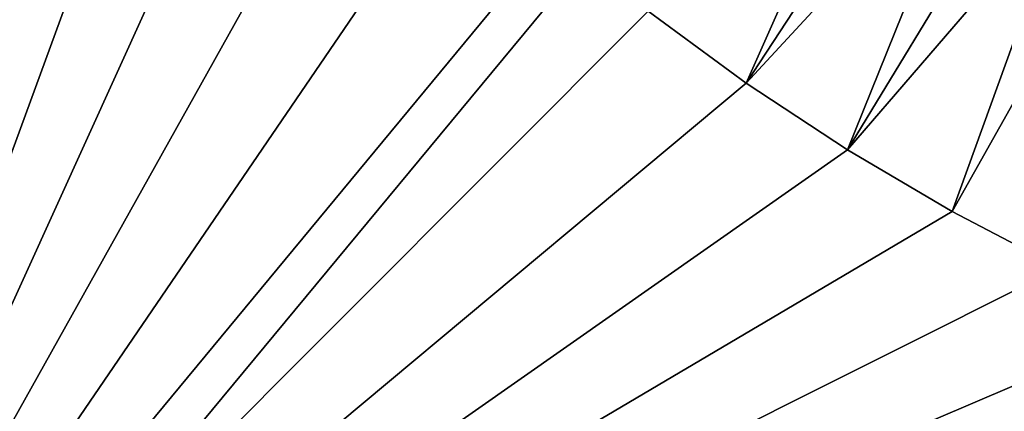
# Model space of a CAD drawing. Header units: metres. Extents: x -24 to 236, y -24 to 24.
# Tile 170 of 256: x 142.91 to 150.94, y -18.72 to -15.53. Entities that reach past the tile are written whole.
import ezdxf

# ---------------------------------------------------------------- set-up
doc = ezdxf.new("R2010")
doc.units = ezdxf.units.M
doc.layers.add('solid_10392024', color=7, linetype='CONTINUOUS')

msp = doc.modelspace()

# ---------------------------------------------------------------- linework, layer by layer
at = {"layer": 'solid_10392024'}
for points in [[(140.5, -23.5), (140.5, 23.5), (179.5, 23.5)], [(179.5, -23.5), (140.5, -23.5), (179.5, 23.5)], [(143.408966, -10.341187, 4), (142.906509, -9.487617, 4), (140.5, -23, 4)], [(143.954056, -11.168262, 4), (143.408966, -10.341187, 4), (140.5, -23, 4)], [(144.540359, -11.966712, 4), (143.954056, -11.168262, 4), (140.5, -23, 4)], [(145.166321, -12.73438, 4), (144.540359, -11.966712, 4), (140.5, -23, 4)], [(145.830322, -13.469319, 4), (145.166321, -12.73438, 4), (140.5, -23, 4)], [(146.530685, -14.169675, 4), (145.830322, -13.469319, 4), (140.5, -23, 4)], [(149.951202, -13.525691, 7.2), (148.03334, -15.459679, 4.5), (148.831665, -16.045895, 4.5)], [(150.314835, -13.788402, 7.2), (149.951202, -13.525691, 7.2), (148.831665, -16.045895, 4.5)], [(150.685318, -14.04134, 7.2), (150.314835, -13.788402, 7.2), (148.831665, -16.045895, 4.5)], [(150.685318, -14.04134, 7.2), (148.831665, -16.045895, 4.5), (149.658768, -16.591002, 4.5)], [(151.062408, -14.284325, 7.2), (150.685318, -14.04134, 7.2), (149.658768, -16.591002, 4.5)], [(147.265625, -14.833675, 4), (146.530685, -14.169675, 4), (140.5, -23, 4)], [(151.445831, -14.517186, 7.2), (151.062408, -14.284325, 7.2), (149.658768, -16.591002, 4.5)], [(151.445831, -14.517186, 7.2), (149.658768, -16.591002, 4.5), (150.512375, -17.093496, 4.5)], [(151.835312, -14.739758, 7.2), (151.445831, -14.517186, 7.2), (150.512375, -17.093496, 4.5)], [(151.835312, -14.739758, 7.2), (150.512375, -17.093496, 4.5), (151.390289, -17.552074, 4.5)], [(148.033295, -15.459634, 4), (147.265625, -14.833675, 4), (140.5, -23, 4)], [(148.831741, -16.045946, 4), (148.033295, -15.459634, 4), (140.5, -23, 4)], [(148.03334, -15.459679, 4.5), (148.033295, -15.459634, 4), (148.831741, -16.045946, 4)], [(148.03334, -15.459679, 4.5), (148.831741, -16.045946, 4), (148.831665, -16.045895, 4.5)], [(149.658813, -16.591028, 4), (148.831741, -16.045946, 4), (140.5, -23, 4)], [(148.831665, -16.045895, 4.5), (148.831741, -16.045946, 4), (149.658813, -16.591028, 4)], [(148.831665, -16.045895, 4.5), (149.658813, -16.591028, 4), (149.658768, -16.591002, 4.5)], [(150.51239, -17.093491, 4), (149.658813, -16.591028, 4), (140.5, -23, 4)], [(149.658768, -16.591002, 4.5), (149.658813, -16.591028, 4), (150.51239, -17.093491, 4)], [(149.658768, -16.591002, 4.5), (150.51239, -17.093491, 4), (150.512375, -17.093496, 4.5)], [(151.390274, -17.552065, 4), (150.51239, -17.093491, 4), (140.5, -23, 4)], [(150.512375, -17.093496, 4.5), (150.51239, -17.093491, 4), (151.390274, -17.552065, 4)], [(150.512375, -17.093496, 4.5), (151.390274, -17.552065, 4), (151.390289, -17.552074, 4.5)], [(152.290283, -17.965597, 4), (151.390274, -17.552065, 4), (140.5, -23, 4)], [(153.210129, -18.333033, 4), (152.290283, -17.965597, 4), (140.5, -23, 4)], [(154.147476, -18.653429, 4), (153.210129, -18.333033, 4), (140.5, -23, 4)], [(155.099808, -18.925922, 4), (154.147476, -18.653429, 4), (140.5, -23, 4)]]:
    msp.add_3dface(points, dxfattribs=at)

doc.saveas('drawing.dxf')
